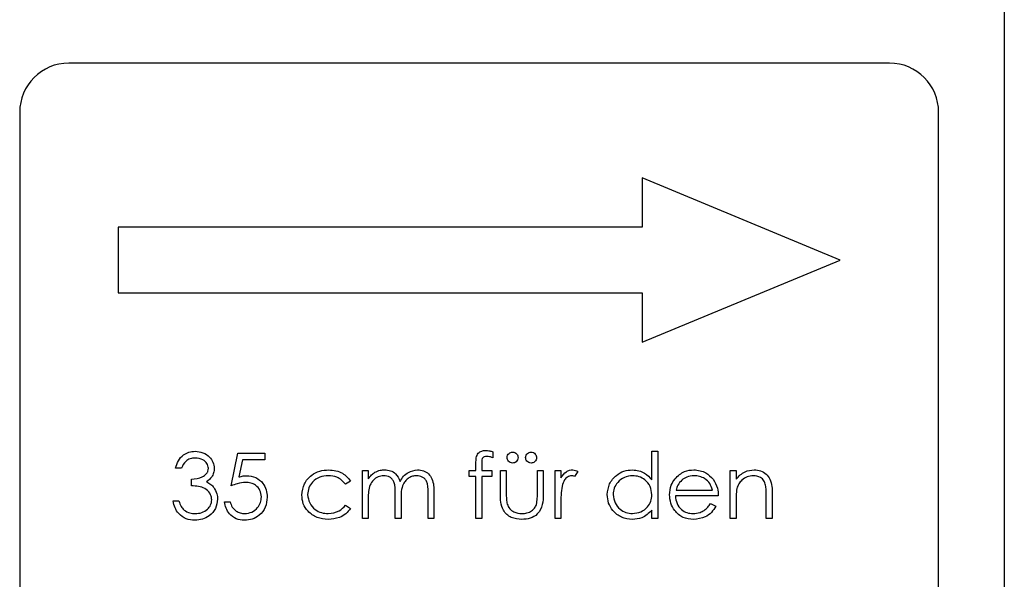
# Model space of a CAD drawing. Header units: millimetres. Extents: x 0 to 2100, y 0 to 1485.
# Tile 17 of 44: x 1219 to 1249, y 839 to 856. Entities that reach past the tile are written whole.
import ezdxf

# ---------------------------------------------------------------- set-up
doc = ezdxf.new("R2010")
doc.units = ezdxf.units.MM
doc.header["$LTSCALE"] = 5

msp = doc.modelspace()

# ---------------------------------------------------------------- linework, layer by layer
at = {"color": 7, "linetype": 'Continuous', "lineweight": 25}
for p, q in [((1248.532, 914.138), (1248.532, 744.138)), ((1245.032, 855.138), (1220.032, 855.138)), ((1218.532, 853.638), (1218.532, 804.638)), ((1246.532, 804.638), (1246.532, 853.638)), ((1243.532, 849.138), (1237.497, 851.638)), ((1237.497, 851.638), (1237.497, 850.138)), ((1221.532, 850.138), (1221.532, 848.138)), ((1237.497, 850.138), (1221.532, 850.138)), ((1237.497, 846.638), (1243.532, 849.138)), ((1221.532, 848.138), (1237.497, 848.138)), ((1237.497, 848.138), (1237.497, 846.638)), ((1237.793, 842.436), (1237.793, 843.309)), ((1237.793, 843.309), (1237.973, 843.309)), ((1237.973, 843.309), (1237.973, 841.257)), ((1224.973, 842.257), (1225.178, 843.257)), ((1225.178, 843.257), (1225.999, 843.257)), ((1225.318, 843.052), (1225.211, 842.526)), ((1225.999, 843.052), (1225.318, 843.052)), ((1225.999, 843.257), (1225.999, 843.052)), ((1232.947, 843.297), (1232.947, 843.11)), ((1223.46, 842.796), (1223.281, 842.796)), ((1228.973, 842.719), (1229.152, 842.719)), ((1228.973, 841.257), (1228.973, 842.719)), ((1229.152, 842.719), (1229.152, 842.465)), ((1232.229, 842.539), (1232.229, 842.719)), ((1232.229, 842.719), (1232.435, 842.719)), ((1232.435, 842.719), (1232.435, 842.953)), ((1232.615, 842.922), (1232.615, 842.719)), ((1232.615, 842.719), (1232.922, 842.719)), ((1232.922, 842.719), (1232.922, 842.539)), ((1233.178, 842.021), (1233.178, 842.719)), ((1233.178, 842.719), (1233.358, 842.719)), ((1233.358, 842.719), (1233.358, 842.041)), ((1234.306, 842.041), (1234.306, 842.719)), ((1234.306, 842.719), (1234.486, 842.719)), ((1234.486, 842.719), (1234.486, 842.007)), ((1234.845, 842.719), (1235.024, 842.719)), ((1234.845, 841.257), (1234.845, 842.719)), ((1235.024, 842.719), (1235.024, 842.504)), ((1240.178, 841.257), (1240.178, 842.719)), ((1240.178, 842.719), (1240.358, 842.719)), ((1240.358, 842.719), (1240.358, 842.455)), ((1223.768, 842.257), (1223.768, 842.463)), ((1228.614, 842.402), (1228.464, 842.309)), ((1232.435, 842.539), (1232.229, 842.539)), ((1232.435, 841.257), (1232.435, 842.539)), ((1232.615, 842.539), (1232.614, 841.257)), ((1232.922, 842.539), (1232.615, 842.539)), ((1235.537, 842.694), (1235.439, 842.539)), ((1238.53, 842.129), (1239.64, 842.129)), ((1229.152, 841.872), (1229.152, 841.257)), ((1229.973, 841.257), (1229.973, 842.001)), ((1230.152, 841.826), (1230.152, 841.257)), ((1230.973, 841.257), (1230.973, 842.05)), ((1231.152, 842.049), (1231.152, 841.257)), ((1239.819, 841.95), (1238.511, 841.95)), ((1241.281, 841.257), (1241.281, 841.945)), ((1241.46, 842.004), (1241.46, 841.257)), ((1223.204, 841.796), (1223.383, 841.796)), ((1224.768, 841.77), (1224.947, 841.77)), ((1228.464, 841.668), (1228.614, 841.569)), ((1235.024, 841.749), (1235.024, 841.257)), ((1237.793, 841.257), (1237.793, 841.51)), ((1239.583, 841.719), (1239.742, 841.635)), ((1240.358, 841.786), (1240.358, 841.257)), ((1229.152, 841.257), (1228.973, 841.257)), ((1230.152, 841.257), (1229.973, 841.257)), ((1231.152, 841.257), (1230.973, 841.257)), ((1232.614, 841.257), (1232.435, 841.257)), ((1235.024, 841.257), (1234.845, 841.257)), ((1237.973, 841.257), (1237.793, 841.257)), ((1240.358, 841.257), (1240.178, 841.257)), ((1241.46, 841.257), (1241.281, 841.257))]:
    msp.add_line(p, q, dxfattribs=at)
for centre, start, end in [((1220.032, 853.638), 90, 180), ((1245.032, 853.638), 360, 90)]:
    msp.add_arc(centre, 1.5, start, end, dxfattribs=at)
for points, knots in [([(1223.281, 842.796), (1223.304, 842.873), (1223.35, 843.026), (1223.503, 843.196), (1223.687, 843.294), (1223.813, 843.304), (1223.876, 843.309)], [0, 0, 0, 0, 0.280288, 0.55968, 0.779747, 1, 1, 1, 1]), ([(1223.876, 843.309), (1223.957, 843.3), (1224.119, 843.283), (1224.313, 843.154), (1224.436, 842.98), (1224.452, 842.853), (1224.46, 842.789)], [0, 0, 0, 0, 0.280085, 0.559868, 0.780099, 1, 1, 1, 1]), ([(1232.435, 842.953), (1232.435, 843.004), (1232.435, 843.107), (1232.487, 843.25), (1232.606, 843.325), (1232.688, 843.331), (1232.729, 843.334)], [0, 0, 0, 0, 0.281848, 0.559462, 0.779305, 1, 1, 1, 1]), ([(1232.729, 843.334), (1232.77, 843.331), (1232.844, 843.326), (1232.916, 843.306), (1232.947, 843.297)], [0, 0, 0, 0, 0.5597208, 1, 1, 1, 1]), ([(1223.878, 843.104), (1223.826, 843.099), (1223.723, 843.091), (1223.557, 842.991), (1223.497, 842.87), (1223.46, 842.796)], [0, 0, 0, 0, 0.280636, 0.560364, 1, 1, 1, 1]), ([(1224.281, 842.79), (1224.271, 842.842), (1224.25, 842.947), (1224.097, 843.077), (1223.961, 843.093), (1223.878, 843.104)], [0, 0, 0, 0, 0.278859, 0.560074, 1, 1, 1, 1]), ([(1232.765, 843.155), (1232.738, 843.152), (1232.696, 843.149), (1232.65, 843.119), (1232.6, 843.051), (1232.608, 842.979), (1232.615, 842.922)], [0, 0, 0, 0, 0.249495, 0.374811, 0.499255, 1, 1, 1, 1]), ([(1232.947, 843.11), (1232.914, 843.123), (1232.856, 843.147), (1232.793, 843.152), (1232.765, 843.155)], [0, 0, 0, 0, 0.5602413, 1, 1, 1, 1]), ([(1233.383, 843.116), (1233.386, 843.141), (1233.392, 843.19), (1233.438, 843.244), (1233.492, 843.278), (1233.531, 843.281), (1233.55, 843.283)], [0, 0, 0, 0, 0.279555, 0.559203, 0.77952, 1, 1, 1, 1]), ([(1233.55, 842.95), (1233.525, 842.953), (1233.476, 842.959), (1233.422, 843.004), (1233.389, 843.059), (1233.385, 843.097), (1233.383, 843.116)], [0, 0, 0, 0, 0.279601, 0.559295, 0.779654, 1, 1, 1, 1]), ([(1233.55, 843.283), (1233.575, 843.28), (1233.624, 843.275), (1233.677, 843.229), (1233.712, 843.174), (1233.715, 843.136), (1233.717, 843.116)], [0, 0, 0, 0, 0.279492, 0.559245, 0.779507, 1, 1, 1, 1]), ([(1233.717, 843.116), (1233.714, 843.092), (1233.708, 843.043), (1233.662, 842.989), (1233.608, 842.955), (1233.569, 842.951), (1233.55, 842.95)], [0, 0, 0, 0, 0.279537, 0.559334, 0.779644, 1, 1, 1, 1]), ([(1233.947, 843.116), (1233.95, 843.141), (1233.956, 843.19), (1234.002, 843.244), (1234.056, 843.278), (1234.095, 843.281), (1234.114, 843.283)], [0, 0, 0, 0, 0.279555, 0.559203, 0.77952, 1, 1, 1, 1]), ([(1234.114, 842.95), (1234.089, 842.953), (1234.04, 842.959), (1233.986, 843.004), (1233.953, 843.059), (1233.949, 843.097), (1233.947, 843.116)], [0, 0, 0, 0, 0.279601, 0.559295, 0.779654, 1, 1, 1, 1]), ([(1234.114, 843.283), (1234.139, 843.28), (1234.188, 843.275), (1234.242, 843.229), (1234.276, 843.174), (1234.279, 843.136), (1234.281, 843.116)], [0, 0, 0, 0, 0.279492, 0.559245, 0.779507, 1, 1, 1, 1]), ([(1234.281, 843.116), (1234.278, 843.092), (1234.272, 843.043), (1234.226, 842.989), (1234.172, 842.955), (1234.133, 842.951), (1234.114, 842.95)], [0, 0, 0, 0, 0.279537, 0.559334, 0.779644, 1, 1, 1, 1]), ([(1223.768, 842.463), (1223.881, 842.473), (1224.05, 842.489), (1224.216, 842.606), (1224.273, 842.706), (1224.278, 842.762), (1224.281, 842.79)], [0, 0, 0, 0, 0.499418, 0.749016, 0.874544, 1, 1, 1, 1]), ([(1224.46, 842.789), (1224.457, 842.743), (1224.45, 842.65), (1224.378, 842.497), (1224.284, 842.423), (1224.227, 842.378)], [0, 0, 0, 0, 0.280508, 0.560792, 1, 1, 1, 1]), ([(1227.127, 841.976), (1227.143, 842.093), (1227.174, 842.327), (1227.398, 842.583), (1227.669, 842.723), (1227.853, 842.737), (1227.945, 842.745)], [0, 0, 0, 0, 0.279381, 0.558782, 0.779281, 1, 1, 1, 1]), ([(1227.945, 842.745), (1228.096, 842.728), (1228.366, 842.698), (1228.538, 842.492), (1228.614, 842.402)], [0, 0, 0, 0, 0.560655, 1, 1, 1, 1]), ([(1229.355, 842.67), (1229.409, 842.694), (1229.505, 842.737), (1229.61, 842.742), (1229.656, 842.745)], [0, 0, 0, 0, 0.559743, 1, 1, 1, 1]), ([(1229.656, 842.745), (1229.715, 842.739), (1229.832, 842.727), (1230.023, 842.62), (1230.084, 842.478), (1230.122, 842.392)], [0, 0, 0, 0, 0.280809, 0.561507, 1, 1, 1, 1]), ([(1230.122, 842.392), (1230.155, 842.445), (1230.221, 842.552), (1230.397, 842.702), (1230.559, 842.729), (1230.658, 842.745)], [0, 0, 0, 0, 0.2812634, 0.5620938, 1, 1, 1, 1]), ([(1230.658, 842.745), (1230.718, 842.739), (1230.84, 842.728), (1230.997, 842.627), (1231.148, 842.403), (1231.151, 842.195), (1231.152, 842.049)], [0, 0, 0, 0, 0.186885, 0.373579, 0.560268, 1, 1, 1, 1]), ([(1235.024, 842.504), (1235.074, 842.572), (1235.145, 842.668), (1235.282, 842.736), (1235.348, 842.742), (1235.381, 842.745)], [0, 0, 0, 0, 0.558788, 0.779481, 1, 1, 1, 1]), ([(1235.381, 842.745), (1235.412, 842.741), (1235.467, 842.734), (1235.516, 842.707), (1235.537, 842.694)], [0, 0, 0, 0, 0.559243, 1, 1, 1, 1]), ([(1236.435, 841.992), (1236.448, 842.104), (1236.476, 842.328), (1236.688, 842.572), (1236.938, 842.722), (1237.114, 842.737), (1237.202, 842.745)], [0, 0, 0, 0, 0.279413, 0.559191, 0.779548, 1, 1, 1, 1]), ([(1237.202, 842.745), (1237.334, 842.727), (1237.571, 842.694), (1237.725, 842.515), (1237.793, 842.436)], [0, 0, 0, 0, 0.558426, 1, 1, 1, 1]), ([(1238.5, 842.472), (1238.59, 842.56), (1238.751, 842.719), (1238.973, 842.737), (1239.072, 842.745)], [0, 0, 0, 0, 0.558577, 1, 1, 1, 1]), ([(1239.072, 842.745), (1239.201, 842.73), (1239.434, 842.703), (1239.591, 842.532), (1239.66, 842.457)], [0, 0, 0, 0, 0.558919, 1, 1, 1, 1]), ([(1240.358, 842.455), (1240.443, 842.547), (1240.595, 842.712), (1240.816, 842.734), (1240.914, 842.745)], [0, 0, 0, 0, 0.559141, 1, 1, 1, 1]), ([(1240.914, 842.745), (1240.979, 842.739), (1241.11, 842.727), (1241.282, 842.622), (1241.457, 842.389), (1241.459, 842.162), (1241.46, 842.004)], [0, 0, 0, 0, 0.187021, 0.37389, 0.56061, 1, 1, 1, 1]), ([(1225.211, 842.526), (1225.254, 842.538), (1225.331, 842.559), (1225.411, 842.563), (1225.446, 842.565)], [0, 0, 0, 0, 0.560064, 1, 1, 1, 1]), ([(1225.446, 842.565), (1225.542, 842.555), (1225.733, 842.535), (1225.943, 842.355), (1226.06, 842.136), (1226.07, 841.986), (1226.076, 841.911)], [0, 0, 0, 0, 0.279688, 0.559025, 0.779292, 1, 1, 1, 1]), ([(1227.932, 842.565), (1227.843, 842.557), (1227.665, 842.541), (1227.459, 842.393), (1227.327, 842.201), (1227.313, 842.062), (1227.306, 841.992)], [0, 0, 0, 0, 0.280136, 0.559769, 0.77989, 1, 1, 1, 1]), ([(1228.464, 842.309), (1228.381, 842.392), (1228.232, 842.541), (1228.024, 842.558), (1227.932, 842.565)], [0, 0, 0, 0, 0.558451, 1, 1, 1, 1]), ([(1229.152, 842.465), (1229.185, 842.509), (1229.243, 842.587), (1229.321, 842.645), (1229.355, 842.67)], [0, 0, 0, 0, 0.560148, 1, 1, 1, 1]), ([(1229.625, 842.565), (1229.566, 842.558), (1229.448, 842.543), (1229.3, 842.436), (1229.156, 842.218), (1229.154, 842.015), (1229.152, 841.872)], [0, 0, 0, 0, 0.186544, 0.37335, 0.56013, 1, 1, 1, 1]), ([(1229.973, 842.001), (1229.978, 842.132), (1229.985, 842.296), (1229.885, 842.461), (1229.785, 842.544), (1229.689, 842.557), (1229.625, 842.565)], [0, 0, 0, 0, 0.500537, 0.625897, 0.751368, 1, 1, 1, 1]), ([(1230.626, 842.565), (1230.585, 842.562), (1230.502, 842.555), (1230.387, 842.501), (1230.291, 842.421), (1230.15, 842.212), (1230.151, 841.997), (1230.152, 841.826)], [0, 0, 0, 0, 0.125317, 0.250662, 0.376086, 0.501515, 1, 1, 1, 1]), ([(1230.973, 842.05), (1230.977, 842.174), (1230.982, 842.33), (1230.875, 842.476), (1230.777, 842.548), (1230.687, 842.558), (1230.626, 842.565)], [0, 0, 0, 0, 0.499445, 0.624933, 0.750561, 1, 1, 1, 1]), ([(1235.347, 842.565), (1235.305, 842.556), (1235.22, 842.537), (1235.111, 842.42), (1235.077, 842.315), (1235.056, 842.25)], [0, 0, 0, 0, 0.2783358, 0.5587681, 1, 1, 1, 1]), ([(1235.439, 842.539), (1235.422, 842.547), (1235.393, 842.56), (1235.361, 842.564), (1235.347, 842.565)], [0, 0, 0, 0, 0.5603957, 1, 1, 1, 1]), ([(1237.205, 842.565), (1237.119, 842.555), (1236.948, 842.535), (1236.753, 842.383), (1236.636, 842.192), (1236.621, 842.057), (1236.614, 841.99)], [0, 0, 0, 0, 0.279767, 0.559291, 0.779719, 1, 1, 1, 1]), ([(1237.793, 841.985), (1237.784, 842.072), (1237.765, 842.245), (1237.603, 842.436), (1237.408, 842.549), (1237.273, 842.56), (1237.205, 842.565)], [0, 0, 0, 0, 0.27966, 0.55921, 0.779487, 1, 1, 1, 1]), ([(1238.332, 841.984), (1238.341, 842.083), (1238.357, 842.261), (1238.456, 842.408), (1238.5, 842.472)], [0, 0, 0, 0, 0.559427, 1, 1, 1, 1]), ([(1238.704, 842.428), (1238.661, 842.379), (1238.582, 842.29), (1238.546, 842.179), (1238.53, 842.129)], [0, 0, 0, 0, 0.558795, 1, 1, 1, 1]), ([(1239.081, 842.565), (1239.003, 842.558), (1238.865, 842.546), (1238.753, 842.464), (1238.704, 842.428)], [0, 0, 0, 0, 0.559458, 1, 1, 1, 1]), ([(1239.64, 842.129), (1239.618, 842.198), (1239.574, 842.337), (1239.42, 842.476), (1239.25, 842.552), (1239.137, 842.561), (1239.081, 842.565)], [0, 0, 0, 0, 0.280138, 0.559194, 0.779598, 1, 1, 1, 1]), ([(1239.66, 842.457), (1239.712, 842.369), (1239.805, 842.212), (1239.815, 842.03), (1239.819, 841.95)], [0, 0, 0, 0, 0.558897, 1, 1, 1, 1]), ([(1240.882, 842.565), (1240.819, 842.558), (1240.692, 842.545), (1240.544, 842.443), (1240.435, 842.319), (1240.402, 842.225), (1240.385, 842.178)], [0, 0, 0, 0, 0.2795525, 0.559373, 0.7797026, 1, 1, 1, 1]), ([(1241.259, 842.277), (1241.245, 842.324), (1241.216, 842.417), (1241.087, 842.545), (1240.96, 842.557), (1240.882, 842.565)], [0, 0, 0, 0, 0.281192, 0.561331, 1, 1, 1, 1]), ([(1224.383, 841.834), (1224.38, 841.869), (1224.374, 841.939), (1224.312, 842.065), (1224.126, 842.237), (1223.911, 842.249), (1223.768, 842.257)], [0, 0, 0, 0, 0.125587, 0.251191, 0.500605, 1, 1, 1, 1]), ([(1224.227, 842.378), (1224.273, 842.353), (1224.356, 842.31), (1224.417, 842.238), (1224.443, 842.207)], [0, 0, 0, 0, 0.559795, 1, 1, 1, 1]), ([(1224.443, 842.207), (1224.482, 842.146), (1224.55, 842.036), (1224.559, 841.908), (1224.563, 841.852)], [0, 0, 0, 0, 0.559419, 1, 1, 1, 1]), ([(1225.414, 842.36), (1225.329, 842.351), (1225.178, 842.335), (1225.036, 842.281), (1224.973, 842.257)], [0, 0, 0, 0, 0.5594162, 1, 1, 1, 1]), ([(1225.896, 841.918), (1225.889, 841.988), (1225.874, 842.126), (1225.739, 842.276), (1225.576, 842.351), (1225.468, 842.357), (1225.414, 842.36)], [0, 0, 0, 0, 0.279539, 0.558617, 0.779047, 1, 1, 1, 1]), ([(1235.056, 842.25), (1235.044, 842.157), (1235.023, 841.99), (1235.024, 841.823), (1235.024, 841.749)], [0, 0, 0, 0, 0.559636, 1, 1, 1, 1]), ([(1240.385, 842.178), (1240.375, 842.105), (1240.357, 841.975), (1240.358, 841.844), (1240.358, 841.786)], [0, 0, 0, 0, 0.559658, 1, 1, 1, 1]), ([(1241.281, 841.945), (1241.281, 842.007), (1241.282, 842.119), (1241.266, 842.229), (1241.259, 842.277)], [0, 0, 0, 0, 0.560255, 1, 1, 1, 1]), ([(1224.563, 841.852), (1224.548, 841.753), (1224.52, 841.557), (1224.332, 841.341), (1224.103, 841.224), (1223.948, 841.212), (1223.871, 841.206)], [0, 0, 0, 0, 0.279304, 0.558838, 0.779277, 1, 1, 1, 1]), ([(1223.874, 841.411), (1223.943, 841.416), (1224.082, 841.425), (1224.249, 841.529), (1224.363, 841.671), (1224.377, 841.78), (1224.383, 841.834)], [0, 0, 0, 0, 0.280599, 0.560151, 0.780303, 1, 1, 1, 1]), ([(1226.076, 841.911), (1226.064, 841.807), (1226.04, 841.6), (1225.861, 841.359), (1225.623, 841.225), (1225.46, 841.212), (1225.378, 841.206)], [0, 0, 0, 0, 0.279864, 0.559271, 0.779424, 1, 1, 1, 1]), ([(1225.388, 841.411), (1225.463, 841.42), (1225.613, 841.438), (1225.78, 841.574), (1225.882, 841.742), (1225.891, 841.859), (1225.896, 841.918)], [0, 0, 0, 0, 0.279617, 0.559357, 0.779559, 1, 1, 1, 1]), ([(1227.93, 841.232), (1227.815, 841.242), (1227.586, 841.263), (1227.32, 841.457), (1227.153, 841.706), (1227.136, 841.886), (1227.127, 841.976)], [0, 0, 0, 0, 0.280077, 0.559647, 0.779819, 1, 1, 1, 1]), ([(1227.306, 841.992), (1227.319, 841.903), (1227.344, 841.725), (1227.515, 841.531), (1227.723, 841.427), (1227.863, 841.416), (1227.933, 841.411)], [0, 0, 0, 0, 0.279332, 0.558778, 0.779267, 1, 1, 1, 1]), ([(1233.833, 841.232), (1233.722, 841.241), (1233.5, 841.258), (1233.189, 841.55), (1233.182, 841.842), (1233.178, 842.021)], [0, 0, 0, 0, 0.28097, 0.559785, 1, 1, 1, 1]), ([(1233.358, 842.041), (1233.357, 841.977), (1233.357, 841.862), (1233.377, 841.749), (1233.386, 841.699)], [0, 0, 0, 0, 0.560377, 1, 1, 1, 1]), ([(1234.486, 842.007), (1234.484, 841.898), (1234.481, 841.681), (1234.34, 841.396), (1234.09, 841.248), (1233.919, 841.237), (1233.833, 841.232)], [0, 0, 0, 0, 0.281501, 0.559646, 0.779298, 1, 1, 1, 1]), ([(1234.277, 841.685), (1234.288, 841.751), (1234.307, 841.869), (1234.307, 841.988), (1234.306, 842.041)], [0, 0, 0, 0, 0.559371, 1, 1, 1, 1]), ([(1237.197, 841.232), (1237.084, 841.245), (1236.859, 841.271), (1236.611, 841.478), (1236.457, 841.727), (1236.442, 841.904), (1236.435, 841.992)], [0, 0, 0, 0, 0.279573, 0.559333, 0.779589, 1, 1, 1, 1]), ([(1236.614, 841.99), (1236.626, 841.905), (1236.65, 841.734), (1236.808, 841.543), (1237.001, 841.431), (1237.136, 841.418), (1237.203, 841.411)], [0, 0, 0, 0, 0.2794286, 0.5591463, 0.7795701, 1, 1, 1, 1]), ([(1237.203, 841.411), (1237.289, 841.422), (1237.46, 841.442), (1237.66, 841.589), (1237.776, 841.782), (1237.788, 841.917), (1237.793, 841.985)], [0, 0, 0, 0, 0.279822, 0.559387, 0.779603, 1, 1, 1, 1]), ([(1239.067, 841.232), (1238.956, 841.242), (1238.734, 841.262), (1238.495, 841.475), (1238.356, 841.725), (1238.34, 841.898), (1238.332, 841.984)], [0, 0, 0, 0, 0.279885, 0.558859, 0.779462, 1, 1, 1, 1]), ([(1238.511, 841.95), (1238.521, 841.871), (1238.539, 841.712), (1238.68, 841.533), (1238.858, 841.427), (1238.982, 841.416), (1239.045, 841.411)], [0, 0, 0, 0, 0.279963, 0.559359, 0.779526, 1, 1, 1, 1]), ([(1223.871, 841.206), (1223.779, 841.214), (1223.596, 841.23), (1223.379, 841.384), (1223.254, 841.586), (1223.22, 841.726), (1223.204, 841.796)], [0, 0, 0, 0, 0.279886, 0.558979, 0.779263, 1, 1, 1, 1]), ([(1223.383, 841.796), (1223.402, 841.738), (1223.434, 841.634), (1223.508, 841.554), (1223.54, 841.519)], [0, 0, 0, 0, 0.560694, 1, 1, 1, 1]), ([(1223.54, 841.519), (1223.597, 841.483), (1223.7, 841.419), (1223.821, 841.414), (1223.874, 841.411)], [0, 0, 0, 0, 0.558748, 1, 1, 1, 1]), ([(1225.378, 841.206), (1225.292, 841.215), (1225.121, 841.232), (1224.927, 841.385), (1224.807, 841.572), (1224.781, 841.704), (1224.768, 841.77)], [0, 0, 0, 0, 0.2796245, 0.5590192, 0.7793803, 1, 1, 1, 1]), ([(1224.947, 841.77), (1224.963, 841.714), (1224.994, 841.601), (1225.116, 841.487), (1225.252, 841.423), (1225.343, 841.415), (1225.388, 841.411)], [0, 0, 0, 0, 0.28005, 0.559166, 0.779583, 1, 1, 1, 1]), ([(1228.614, 841.569), (1228.568, 841.511), (1228.475, 841.394), (1228.238, 841.26), (1228.047, 841.242), (1227.93, 841.232)], [0, 0, 0, 0, 0.280196, 0.560588, 1, 1, 1, 1]), ([(1227.933, 841.411), (1228.049, 841.425), (1228.257, 841.451), (1228.401, 841.601), (1228.464, 841.668)], [0, 0, 0, 0, 0.5587885, 1, 1, 1, 1]), ([(1233.386, 841.699), (1233.408, 841.65), (1233.452, 841.552), (1233.613, 841.435), (1233.751, 841.42), (1233.835, 841.411)], [0, 0, 0, 0, 0.280117, 0.560544, 1, 1, 1, 1]), ([(1233.835, 841.411), (1233.887, 841.414), (1233.991, 841.42), (1234.124, 841.483), (1234.225, 841.573), (1234.259, 841.648), (1234.277, 841.685)], [0, 0, 0, 0, 0.28027, 0.560007, 0.780074, 1, 1, 1, 1]), ([(1237.793, 841.51), (1237.699, 841.42), (1237.529, 841.259), (1237.298, 841.24), (1237.197, 841.232)], [0, 0, 0, 0, 0.5587633, 1, 1, 1, 1]), ([(1239.045, 841.411), (1239.118, 841.418), (1239.24, 841.43), (1239.394, 841.504), (1239.502, 841.601), (1239.556, 841.68), (1239.583, 841.719)], [0, 0, 0, 0, 0.339465, 0.559626, 0.779498, 1, 1, 1, 1]), ([(1239.742, 841.635), (1239.701, 841.569), (1239.62, 841.437), (1239.39, 841.267), (1239.189, 841.245), (1239.067, 841.232)], [0, 0, 0, 0, 0.280919, 0.5614069, 1, 1, 1, 1])]:
    msp.add_open_spline(points, degree=3, knots=knots, dxfattribs=at)

doc.saveas('drawing.dxf')
